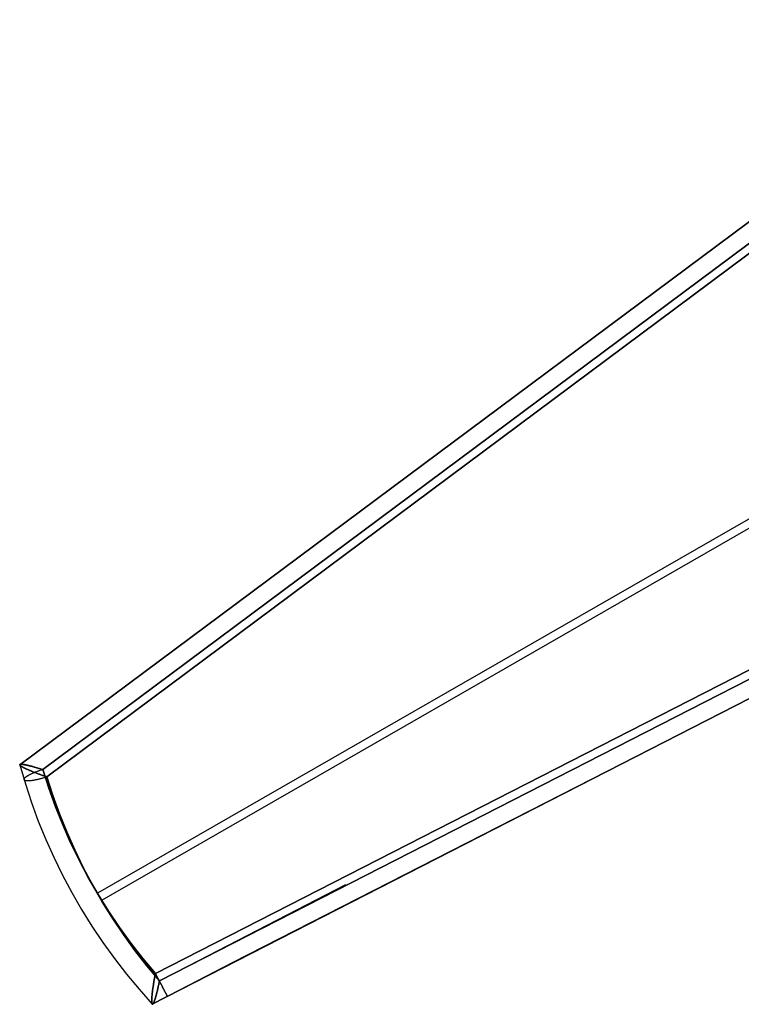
# Model space of a CAD drawing. Header units: millimetres. Extents: x -664 to 605, y -504 to 706.
# Tile 1 of 66: x -657 to -508, y -346 to -143. Entities that reach past the tile are written whole.
import ezdxf

# ---------------------------------------------------------------- set-up
doc = ezdxf.new("R2010")
doc.units = ezdxf.units.MM
doc.layers.add('1', color=7, linetype='Continuous')

# ---------------------------------------------------------------- blocks, each defined once
blk = doc.blocks.new('Bloque 05')
at = {"layer": '1', "color": 29, "true_color": 0x4d342b}
for p, q in [((47.44, -43.95, 628.59), (499.3, -399.63, 628.59)), ((46.39, -45.29, 619.75), (498.24, -400.97, 619.75)), ((329.62, -186.36, 611.93), (518.98, -375.74, 618.04)), ((518.98, -375.74, 618.04), (329.62, -186.36, 611.93)), ((327.03, -188.83, 617.19), (514.15, -376.01, 623.24)), ((514.15, -376.01, 623.24), (327.03, -188.83, 617.19)), ((330.36, -187.12, 611.96), (518.98, -375.74, 618.04)), ((513.09, -377.35, 614.4), (325.98, -190.17, 608.36)), ((325.98, -190.17, 608.36), (513.09, -377.35, 614.4)), ((333.13, -195.07, 617.41), (514.15, -376.01, 623.24)), ((485.06, -414.3, 632.51), (282.04, -270.02, 634.86)), ((485.06, -414.29, 632.51), (282.04, -270.02, 634.86)), ((282.04, -270.02, 634.86), (485.06, -414.3, 632.51)), ((280.99, -271.36, 626.02), (484.01, -415.63, 623.67)), ((484.01, -415.63, 623.67), (280.99, -271.36, 626.02)), ((484.8, -420.6, 628.91), (278.97, -274.3, 631.29)), ((278.97, -274.3, 631.29), (484.8, -420.6, 628.91)), ((469.55, -409.63, 629.07), (278.97, -274.3, 631.29)), ((515.17, -375.84, 623.01), (515, -375.87, 623.06)), ((515, -375.87, 623.06), (515.17, -375.84, 623.01)), ((515.34, -375.82, 622.95), (515.17, -375.84, 623.01)), ((515.17, -375.84, 623.01), (515.34, -375.82, 622.95)), ((515.5, -375.8, 622.89), (515.34, -375.82, 622.95)), ((515.34, -375.82, 622.95), (515.5, -375.8, 622.89)), ((515.66, -375.77, 622.83), (515.5, -375.8, 622.89)), ((515.5, -375.8, 622.89), (515.66, -375.77, 622.83)), ((515.82, -375.75, 622.77), (515.66, -375.77, 622.83)), ((515.66, -375.77, 622.83), (515.82, -375.75, 622.77)), ((515.98, -375.73, 622.7), (515.82, -375.75, 622.77)), ((515.82, -375.75, 622.77), (515.98, -375.73, 622.7)), ((516.13, -375.71, 622.62), (515.98, -375.73, 622.7)), ((515.98, -375.73, 622.7), (516.13, -375.71, 622.62)), ((516.28, -375.69, 622.54), (516.13, -375.71, 622.62)), ((516.13, -375.71, 622.62), (516.28, -375.69, 622.54)), ((516.43, -375.67, 622.46), (516.28, -375.69, 622.54)), ((516.28, -375.69, 622.54), (516.43, -375.67, 622.46)), ((516.58, -375.66, 622.37), (516.43, -375.67, 622.46)), ((516.43, -375.67, 622.46), (516.58, -375.66, 622.37)), ((516.73, -375.64, 622.28), (516.58, -375.66, 622.37)), ((516.58, -375.66, 622.37), (516.73, -375.64, 622.28)), ((516.83, -375.63, 622.21), (516.73, -375.64, 622.28)), ((516.73, -375.64, 622.28), (516.83, -375.63, 622.21)), ((516.93, -375.62, 622.15), (516.83, -375.63, 622.21)), ((516.83, -375.63, 622.21), (516.93, -375.62, 622.15)), ((517.02, -375.61, 622.08), (516.93, -375.62, 622.15)), ((516.93, -375.62, 622.15), (517.02, -375.61, 622.08)), ((517.12, -375.6, 622), (517.02, -375.61, 622.08)), ((517.02, -375.61, 622.08), (517.12, -375.6, 622)), ((517.22, -375.59, 621.93), (517.12, -375.6, 622)), ((517.12, -375.6, 622), (517.22, -375.59, 621.93)), ((517.31, -375.58, 621.85), (517.22, -375.59, 621.93)), ((517.22, -375.59, 621.93), (517.31, -375.58, 621.85)), ((518.98, -375.74, 618.04), (517.28, -379.44, 618.8)), ((518.98, -375.74, 618.04), (517.28, -379.44, 618.8)), ((517.4, -375.57, 621.77), (517.31, -375.58, 621.85)), ((517.31, -375.58, 621.85), (517.4, -375.57, 621.77)), ((517.49, -375.57, 621.69), (517.4, -375.57, 621.77)), ((517.4, -375.57, 621.77), (517.49, -375.57, 621.69)), ((517.58, -375.56, 621.61), (517.49, -375.57, 621.69)), ((517.49, -375.57, 621.69), (517.58, -375.56, 621.61)), ((517.66, -375.55, 621.52), (517.58, -375.56, 621.61)), ((517.58, -375.56, 621.61), (517.66, -375.55, 621.52)), ((517.75, -375.55, 621.44), (517.66, -375.55, 621.52)), ((517.66, -375.55, 621.52), (517.75, -375.55, 621.44)), ((517.83, -375.54, 621.35), (517.75, -375.55, 621.44)), ((517.75, -375.55, 621.44), (517.83, -375.54, 621.35)), ((517.91, -375.54, 621.26), (517.83, -375.54, 621.35)), ((517.83, -375.54, 621.35), (517.91, -375.54, 621.26)), ((517.99, -375.54, 621.17), (517.91, -375.54, 621.26)), ((517.91, -375.54, 621.26), (517.99, -375.54, 621.17)), ((518.06, -375.53, 621.07), (517.99, -375.54, 621.17)), ((517.99, -375.54, 621.17), (518.06, -375.53, 621.07)), ((518.14, -375.53, 620.98), (518.06, -375.53, 621.07)), ((518.06, -375.53, 621.07), (518.14, -375.53, 620.98)), ((518.2, -375.53, 620.9), (518.14, -375.53, 620.98)), ((518.14, -375.53, 620.98), (518.2, -375.53, 620.9)), ((518.25, -375.53, 620.81), (518.2, -375.53, 620.9)), ((518.2, -375.53, 620.9), (518.25, -375.53, 620.81)), ((518.31, -375.53, 620.73), (518.25, -375.53, 620.81)), ((518.25, -375.53, 620.81), (518.31, -375.53, 620.73)), ((518.36, -375.53, 620.65), (518.31, -375.53, 620.73)), ((518.31, -375.53, 620.73), (518.36, -375.53, 620.65)), ((518.41, -375.53, 620.56), (518.36, -375.53, 620.65)), ((518.36, -375.53, 620.65), (518.41, -375.53, 620.56)), ((518.46, -375.53, 620.47), (518.41, -375.53, 620.56)), ((518.41, -375.53, 620.56), (518.46, -375.53, 620.47)), ((518.51, -375.53, 620.39), (518.46, -375.53, 620.47)), ((518.46, -375.53, 620.47), (518.51, -375.53, 620.39)), ((518.56, -375.53, 620.3), (518.51, -375.53, 620.39)), ((518.51, -375.53, 620.39), (518.56, -375.53, 620.3)), ((518.6, -375.54, 620.21), (518.56, -375.53, 620.3)), ((518.56, -375.53, 620.3), (518.6, -375.54, 620.21)), ((518.65, -375.54, 620.12), (518.6, -375.54, 620.21)), ((518.6, -375.54, 620.21), (518.65, -375.54, 620.12)), ((518.69, -375.54, 620.03), (518.65, -375.54, 620.12)), ((518.65, -375.54, 620.12), (518.69, -375.54, 620.03)), ((518.72, -375.55, 619.93), (518.69, -375.54, 620.03)), ((518.69, -375.54, 620.03), (518.72, -375.55, 619.93)), ((518.76, -375.55, 619.84), (518.72, -375.55, 619.93)), ((518.72, -375.55, 619.93), (518.76, -375.55, 619.84)), ((518.79, -375.56, 619.75), (518.76, -375.55, 619.84)), ((518.76, -375.55, 619.84), (518.79, -375.56, 619.75)), ((518.82, -375.56, 619.65), (518.79, -375.56, 619.75)), ((518.79, -375.56, 619.75), (518.82, -375.56, 619.65)), ((518.8, -375.88, 617.25), (518.83, -375.86, 617.34)), ((518.83, -375.86, 617.34), (518.8, -375.88, 617.25)), ((518.85, -375.57, 619.56), (518.82, -375.56, 619.65)), ((518.82, -375.56, 619.65), (518.85, -375.57, 619.56)), ((518.83, -375.86, 617.34), (518.86, -375.84, 617.42)), ((518.86, -375.84, 617.42), (518.83, -375.86, 617.34)), ((518.88, -375.58, 619.46), (518.85, -375.57, 619.56)), ((518.85, -375.57, 619.56), (518.88, -375.58, 619.46)), ((518.86, -375.84, 617.42), (518.88, -375.83, 617.51)), ((518.88, -375.83, 617.51), (518.86, -375.84, 617.42)), ((518.9, -375.59, 619.37), (518.88, -375.58, 619.46)), ((518.88, -375.58, 619.46), (518.9, -375.59, 619.37)), ((518.88, -375.83, 617.51), (518.9, -375.81, 617.59)), ((518.9, -375.81, 617.59), (518.88, -375.83, 617.51)), ((518.92, -375.59, 619.27), (518.9, -375.59, 619.37)), ((518.9, -375.59, 619.37), (518.92, -375.59, 619.27)), ((518.9, -375.81, 617.59), (518.92, -375.8, 617.68)), ((518.92, -375.8, 617.68), (518.9, -375.81, 617.59)), ((518.94, -375.6, 619.18), (518.92, -375.59, 619.27)), ((518.92, -375.59, 619.27), (518.94, -375.6, 619.18)), ((518.92, -375.8, 617.68), (518.94, -375.78, 617.77)), ((518.94, -375.78, 617.77), (518.92, -375.8, 617.68)), ((518.96, -375.61, 619.08), (518.94, -375.6, 619.18)), ((518.94, -375.6, 619.18), (518.96, -375.61, 619.08)), ((518.94, -375.78, 617.77), (518.96, -375.77, 617.86)), ((518.96, -375.77, 617.86), (518.94, -375.78, 617.77)), ((518.97, -375.62, 618.99), (518.96, -375.61, 619.08)), ((518.96, -375.61, 619.08), (518.97, -375.62, 618.99)), ((518.96, -375.77, 617.86), (518.97, -375.75, 617.95)), ((518.97, -375.75, 617.95), (518.96, -375.77, 617.86)), ((518.99, -375.63, 618.89), (518.97, -375.62, 618.99)), ((518.97, -375.62, 618.99), (518.99, -375.63, 618.89)), ((518.97, -375.75, 617.95), (518.98, -375.74, 618.04)), ((518.98, -375.74, 618.04), (518.97, -375.75, 617.95)), ((518.98, -375.74, 618.04), (518.99, -375.72, 618.13)), ((518.99, -375.72, 618.13), (518.98, -375.74, 618.04)), ((519, -375.64, 618.8), (518.99, -375.63, 618.89)), ((518.99, -375.63, 618.89), (519, -375.64, 618.8)), ((518.99, -375.72, 618.13), (519, -375.71, 618.23)), ((519, -375.71, 618.23), (518.99, -375.72, 618.13)), ((519, -375.65, 618.7), (519, -375.64, 618.8)), ((519, -375.64, 618.8), (519, -375.65, 618.7)), ((519.01, -375.66, 618.61), (519, -375.65, 618.7)), ((519, -375.65, 618.7), (519.01, -375.66, 618.61)), ((519, -375.71, 618.23), (519.01, -375.7, 618.32)), ((519.01, -375.7, 618.32), (519, -375.71, 618.23)), ((519.01, -375.67, 618.51), (519.01, -375.66, 618.61)), ((519.01, -375.66, 618.61), (519.01, -375.67, 618.51)), ((519.01, -375.69, 618.42), (519.01, -375.67, 618.51)), ((519.01, -375.67, 618.51), (519.01, -375.69, 618.42)), ((519.01, -375.7, 618.32), (519.01, -375.69, 618.42)), ((519.01, -375.69, 618.42), (519.01, -375.7, 618.32)), ((511.31, -380.97, 615.16), (513.09, -377.35, 614.4)), ((513.09, -377.35, 614.4), (511.31, -380.97, 615.16)), ((513.09, -377.35, 614.4), (511.31, -380.97, 615.16)), ((514.15, -376.01, 623.24), (512.36, -379.63, 624)), ((514.15, -376.01, 623.24), (512.36, -379.63, 624)), ((512.36, -379.63, 624), (514.15, -376.01, 623.24)), ((513.09, -377.35, 614.4), (513.25, -377.32, 614.38)), ((513.25, -377.32, 614.38), (513.09, -377.35, 614.4)), ((513.23, -377.41, 614.4), (513.09, -377.35, 614.4)), ((513.37, -377.48, 614.4), (513.23, -377.41, 614.4)), ((513.25, -377.32, 614.38), (513.41, -377.29, 614.36)), ((513.41, -377.29, 614.36), (513.25, -377.32, 614.38)), ((513.51, -377.54, 614.41), (513.37, -377.48, 614.4)), ((513.41, -377.29, 614.36), (513.57, -377.26, 614.35)), ((513.57, -377.26, 614.35), (513.41, -377.29, 614.36)), ((513.65, -377.6, 614.42), (513.51, -377.54, 614.41)), ((513.57, -377.26, 614.35), (513.73, -377.23, 614.34)), ((513.73, -377.23, 614.34), (513.57, -377.26, 614.35)), ((513.79, -377.67, 614.43), (513.65, -377.6, 614.42)), ((513.73, -377.23, 614.34), (513.88, -377.21, 614.33)), ((513.88, -377.21, 614.33), (513.73, -377.23, 614.34)), ((513.93, -377.73, 614.46), (513.79, -377.67, 614.43)), ((513.88, -377.21, 614.33), (514.04, -377.18, 614.33)), ((514.04, -377.18, 614.33), (513.88, -377.21, 614.33)), ((514.07, -377.79, 614.48), (513.93, -377.73, 614.46)), ((514.04, -377.18, 614.33), (514.2, -377.15, 614.33)), ((514.2, -377.15, 614.33), (514.04, -377.18, 614.33)), ((514.2, -377.85, 614.51), (514.07, -377.79, 614.48)), ((514.32, -375.98, 623.21), (514.15, -376.01, 623.24)), ((514.15, -376.01, 623.24), (514.32, -375.98, 623.21)), ((514.15, -376.01, 623.24), (514.29, -376.07, 623.23)), ((514.2, -377.15, 614.33), (514.36, -377.11, 614.34)), ((514.36, -377.11, 614.34), (514.2, -377.15, 614.33)), ((514.34, -377.9, 614.55), (514.2, -377.85, 614.51)), ((514.29, -376.07, 623.23), (514.43, -376.14, 623.21)), ((514.49, -375.95, 623.18), (514.32, -375.98, 623.21)), ((514.32, -375.98, 623.21), (514.49, -375.95, 623.18)), ((514.36, -377.11, 614.34), (514.52, -377.08, 614.35)), ((514.52, -377.08, 614.35), (514.36, -377.11, 614.34)), ((514.43, -376.14, 623.21), (514.57, -376.21, 623.19)), ((514.66, -375.92, 623.14), (514.49, -375.95, 623.18)), ((514.49, -375.95, 623.18), (514.66, -375.92, 623.14)), ((514.52, -377.08, 614.35), (514.67, -377.05, 614.36)), ((514.67, -377.05, 614.36), (514.52, -377.08, 614.35)), ((514.57, -376.21, 623.19), (514.7, -376.28, 623.17)), ((514.83, -375.9, 623.1), (514.66, -375.92, 623.14)), ((514.66, -375.92, 623.14), (514.83, -375.9, 623.1)), ((514.67, -377.05, 614.36), (514.83, -377.02, 614.38)), ((514.83, -377.02, 614.38), (514.67, -377.05, 614.36)), ((514.7, -376.28, 623.17), (514.84, -376.35, 623.14)), ((515, -375.87, 623.06), (514.83, -375.9, 623.1)), ((514.83, -375.9, 623.1), (515, -375.87, 623.06)), ((514.83, -377.02, 614.38), (514.99, -376.99, 614.4)), ((514.99, -376.99, 614.4), (514.83, -377.02, 614.38)), ((514.84, -376.35, 623.14), (514.98, -376.43, 623.1)), ((514.98, -376.43, 623.1), (515.11, -376.5, 623.06)), ((514.99, -376.99, 614.4), (515.14, -376.95, 614.43)), ((515.14, -376.95, 614.43), (514.99, -376.99, 614.4)), ((515.11, -376.5, 623.06), (515.24, -376.57, 623.02)), ((515.14, -376.95, 614.43), (515.3, -376.92, 614.46)), ((515.3, -376.92, 614.46), (515.14, -376.95, 614.43)), ((515.24, -376.57, 623.02), (515.37, -376.64, 622.96)), ((515.3, -376.92, 614.46), (515.45, -376.89, 614.49)), ((515.45, -376.89, 614.49), (515.3, -376.92, 614.46)), ((515.37, -376.64, 622.96), (515.5, -376.71, 622.91)), ((515.45, -376.89, 614.49), (515.6, -376.85, 614.53)), ((515.6, -376.85, 614.53), (515.45, -376.89, 614.49)), ((515.5, -376.71, 622.91), (515.63, -376.78, 622.85)), ((515.6, -376.85, 614.53), (515.73, -376.82, 614.56)), ((515.73, -376.82, 614.56), (515.6, -376.85, 614.53)), ((515.63, -376.78, 622.85), (515.75, -376.86, 622.78)), ((515.73, -376.82, 614.56), (515.85, -376.8, 614.6)), ((515.85, -376.8, 614.6), (515.73, -376.82, 614.56)), ((515.75, -376.86, 622.78), (515.87, -376.93, 622.71)), ((515.85, -376.8, 614.6), (515.98, -376.77, 614.64)), ((515.98, -376.77, 614.64), (515.85, -376.8, 614.6)), ((515.87, -376.93, 622.71), (515.99, -377, 622.63)), ((515.98, -376.77, 614.64), (516.1, -376.74, 614.69)), ((516.1, -376.74, 614.69), (515.98, -376.77, 614.64)), ((515.99, -377, 622.63), (516.1, -377.07, 622.55)), ((516.1, -376.74, 614.69), (516.22, -376.71, 614.73)), ((516.22, -376.71, 614.73), (516.1, -376.74, 614.69)), ((516.1, -377.07, 622.55), (516.21, -377.14, 622.47)), ((516.21, -377.14, 622.47), (516.32, -377.21, 622.38)), ((516.22, -376.71, 614.73), (516.34, -376.68, 614.78)), ((516.34, -376.68, 614.78), (516.22, -376.71, 614.73)), ((516.32, -377.21, 622.38), (516.43, -377.28, 622.28)), ((516.34, -376.68, 614.78), (516.46, -376.65, 614.83)), ((516.46, -376.65, 614.83), (516.34, -376.68, 614.78)), ((516.43, -377.28, 622.28), (516.53, -377.35, 622.19)), ((516.46, -376.65, 614.83), (516.58, -376.62, 614.89)), ((516.58, -376.62, 614.89), (516.46, -376.65, 614.83)), ((516.53, -377.35, 622.19), (516.63, -377.41, 622.08)), ((516.58, -376.62, 614.89), (516.69, -376.59, 614.94)), ((516.69, -376.59, 614.94), (516.58, -376.62, 614.89)), ((516.63, -377.41, 622.08), (516.72, -377.48, 621.98)), ((516.69, -376.59, 614.94), (516.81, -376.56, 615)), ((516.81, -376.56, 615), (516.69, -376.59, 614.94)), ((516.72, -377.48, 621.98), (516.81, -377.55, 621.87)), ((516.81, -376.56, 615), (516.92, -376.53, 615.07)), ((516.92, -376.53, 615.07), (516.81, -376.56, 615)), ((516.81, -377.55, 621.87), (516.9, -377.61, 621.75)), ((516.9, -377.61, 621.75), (516.98, -377.68, 621.64)), ((516.92, -376.53, 615.07), (517.03, -376.5, 615.13)), ((517.03, -376.5, 615.13), (516.92, -376.53, 615.07)), ((516.98, -377.68, 621.64), (517.06, -377.74, 621.52)), ((517.03, -376.5, 615.13), (517.14, -376.47, 615.2)), ((517.14, -376.47, 615.2), (517.03, -376.5, 615.13)), ((517.06, -377.74, 621.52), (517.14, -377.8, 621.39)), ((517.14, -376.47, 615.2), (517.25, -376.44, 615.27)), ((517.25, -376.44, 615.27), (517.14, -376.47, 615.2)), ((517.14, -377.8, 621.39), (517.21, -377.86, 621.26)), ((517.21, -377.86, 621.26), (517.27, -377.92, 621.13)), ((517.25, -376.44, 615.27), (517.35, -376.41, 615.35)), ((517.35, -376.41, 615.35), (517.25, -376.44, 615.27)), ((517.35, -376.41, 615.35), (517.46, -376.38, 615.43)), ((517.46, -376.38, 615.43), (517.35, -376.41, 615.35)), ((517.46, -376.38, 615.43), (517.54, -376.35, 615.49)), ((517.54, -376.35, 615.49), (517.46, -376.38, 615.43)), ((517.54, -376.35, 615.49), (517.62, -376.33, 615.56)), ((517.62, -376.33, 615.56), (517.54, -376.35, 615.49)), ((517.62, -376.33, 615.56), (517.7, -376.3, 615.63)), ((517.7, -376.3, 615.63), (517.62, -376.33, 615.56)), ((517.7, -376.3, 615.63), (517.77, -376.28, 615.7)), ((517.77, -376.28, 615.7), (517.7, -376.3, 615.63)), ((517.77, -376.28, 615.7), (517.85, -376.25, 615.77)), ((517.85, -376.25, 615.77), (517.77, -376.28, 615.7)), ((517.85, -376.25, 615.77), (517.92, -376.23, 615.85)), ((517.92, -376.23, 615.85), (517.85, -376.25, 615.77)), ((517.92, -376.23, 615.85), (517.99, -376.21, 615.92)), ((517.99, -376.21, 615.92), (517.92, -376.23, 615.85)), ((517.99, -376.21, 615.92), (518.06, -376.18, 616)), ((518.06, -376.18, 616), (517.99, -376.21, 615.92)), ((518.06, -376.18, 616), (518.13, -376.16, 616.08)), ((518.13, -376.16, 616.08), (518.06, -376.18, 616)), ((518.13, -376.16, 616.08), (518.2, -376.14, 616.16)), ((518.2, -376.14, 616.16), (518.13, -376.16, 616.08)), ((518.2, -376.14, 616.16), (518.26, -376.11, 616.24)), ((518.26, -376.11, 616.24), (518.2, -376.14, 616.16)), ((518.26, -376.11, 616.24), (518.32, -376.09, 616.33)), ((518.32, -376.09, 616.33), (518.26, -376.11, 616.24)), ((518.32, -376.09, 616.33), (518.38, -376.07, 616.41)), ((518.38, -376.07, 616.41), (518.32, -376.09, 616.33)), ((518.38, -376.07, 616.41), (518.44, -376.04, 616.5)), ((518.44, -376.04, 616.5), (518.38, -376.07, 616.41)), ((518.44, -376.04, 616.5), (518.49, -376.02, 616.59)), ((518.49, -376.02, 616.59), (518.44, -376.04, 616.5)), ((518.49, -376.02, 616.59), (518.54, -376, 616.68)), ((518.54, -376, 616.68), (518.49, -376.02, 616.59)), ((518.54, -376, 616.68), (518.58, -375.98, 616.76)), ((518.58, -375.98, 616.76), (518.54, -376, 616.68)), ((518.58, -375.98, 616.76), (518.63, -375.96, 616.84)), ((518.63, -375.96, 616.84), (518.58, -375.98, 616.76)), ((518.63, -375.96, 616.84), (518.66, -375.95, 616.92)), ((518.66, -375.95, 616.92), (518.63, -375.96, 616.84)), ((518.66, -375.95, 616.92), (518.7, -375.93, 617)), ((518.7, -375.93, 617), (518.66, -375.95, 616.92)), ((518.7, -375.93, 617), (518.74, -375.91, 617.08)), ((518.74, -375.91, 617.08), (518.7, -375.93, 617)), ((518.74, -375.91, 617.08), (518.77, -375.89, 617.17)), ((518.77, -375.89, 617.17), (518.74, -375.91, 617.08)), ((518.77, -375.89, 617.17), (518.8, -375.88, 617.25)), ((518.8, -375.88, 617.25), (518.77, -375.89, 617.17)), ((512.36, -379.63, 624), (510.45, -383.19, 624.77)), ((512.36, -379.63, 624), (510.45, -383.19, 624.77)), ((510.45, -383.19, 624.77), (512.36, -379.63, 624)), ((514.48, -377.96, 614.59), (514.34, -377.9, 614.55)), ((514.62, -378.01, 614.64), (514.48, -377.96, 614.59)), ((514.75, -378.07, 614.69), (514.62, -378.01, 614.64)), ((514.88, -378.12, 614.75), (514.75, -378.07, 614.69)), ((515.02, -378.17, 614.81), (514.88, -378.12, 614.75)), ((515.15, -378.21, 614.88), (515.02, -378.17, 614.81)), ((515.27, -378.26, 614.95), (515.15, -378.21, 614.88)), ((515.4, -378.3, 615.02), (515.27, -378.26, 614.95)), ((515.53, -378.35, 615.1), (515.4, -378.3, 615.02)), ((517.28, -379.44, 618.8), (515.46, -383.07, 619.57)), ((517.28, -379.44, 618.8), (515.46, -383.07, 619.57)), ((515.65, -378.39, 615.19), (515.53, -378.35, 615.1)), ((515.77, -378.42, 615.27), (515.65, -378.39, 615.19)), ((515.88, -378.46, 615.37), (515.77, -378.42, 615.27)), ((516, -378.49, 615.46), (515.88, -378.46, 615.37)), ((516.11, -378.53, 615.56), (516, -378.49, 615.46)), ((516.22, -378.56, 615.67), (516.11, -378.53, 615.56)), ((516.33, -378.58, 615.77), (516.22, -378.56, 615.67)), ((516.43, -378.61, 615.89), (516.33, -378.58, 615.77)), ((516.53, -378.63, 616), (516.43, -378.61, 615.89)), ((516.63, -378.65, 616.12), (516.53, -378.63, 616)), ((516.72, -378.67, 616.24), (516.63, -378.65, 616.12)), ((516.81, -378.69, 616.36), (516.72, -378.67, 616.24)), ((516.89, -378.7, 616.49), (516.81, -378.69, 616.36)), ((516.97, -378.71, 616.62), (516.89, -378.7, 616.49)), ((517.05, -378.72, 616.75), (516.97, -378.71, 616.62)), ((517.13, -378.73, 616.89), (517.05, -378.72, 616.75)), ((517.2, -378.73, 617.02), (517.13, -378.73, 616.89)), ((517.26, -378.73, 617.16), (517.2, -378.73, 617.02)), ((517.32, -378.73, 617.3), (517.26, -378.73, 617.16)), ((517.27, -377.92, 621.13), (517.33, -377.97, 621)), ((517.38, -378.73, 617.45), (517.32, -378.73, 617.3)), ((517.33, -377.97, 621), (517.39, -378.03, 620.87)), ((517.43, -378.73, 617.59), (517.38, -378.73, 617.45)), ((517.39, -378.03, 620.87), (517.44, -378.08, 620.73)), ((517.48, -378.72, 617.74), (517.43, -378.73, 617.59)), ((517.44, -378.08, 620.73), (517.49, -378.13, 620.59)), ((517.52, -378.71, 617.88), (517.48, -378.72, 617.74)), ((517.49, -378.13, 620.59), (517.54, -378.18, 620.45)), ((517.56, -378.7, 618.03), (517.52, -378.71, 617.88)), ((517.54, -378.18, 620.45), (517.57, -378.23, 620.3)), ((517.6, -378.68, 618.18), (517.56, -378.7, 618.03)), ((517.57, -378.23, 620.3), (517.61, -378.28, 620.15)), ((517.63, -378.66, 618.33), (517.6, -378.68, 618.18)), ((517.61, -378.28, 620.15), (517.64, -378.32, 620.01)), ((517.65, -378.64, 618.48), (517.63, -378.66, 618.33)), ((517.64, -378.32, 620.01), (517.66, -378.36, 619.86)), ((517.67, -378.62, 618.63), (517.65, -378.64, 618.48)), ((517.66, -378.36, 619.86), (517.68, -378.4, 619.71)), ((517.69, -378.6, 618.79), (517.67, -378.62, 618.63)), ((517.68, -378.4, 619.71), (517.69, -378.44, 619.55)), ((517.69, -378.44, 619.55), (517.7, -378.48, 619.4)), ((517.7, -378.57, 618.94), (517.69, -378.6, 618.79)), ((517.7, -378.48, 619.4), (517.71, -378.51, 619.25)), ((517.71, -378.51, 619.25), (517.7, -378.54, 619.09)), ((517.7, -378.54, 619.09), (517.7, -378.57, 618.94)), ((509.4, -384.53, 615.93), (511.31, -380.97, 615.16)), ((511.31, -380.97, 615.16), (509.4, -384.53, 615.93)), ((511.31, -380.97, 615.16), (509.4, -384.53, 615.93)), ((510.45, -383.19, 624.77), (508.42, -386.68, 625.54)), ((510.45, -383.19, 624.77), (508.42, -386.67, 625.54)), ((508.42, -386.68, 625.54), (510.45, -383.19, 624.77)), ((515.46, -383.07, 619.57), (513.52, -386.65, 620.34)), ((515.46, -383.07, 619.57), (513.52, -386.65, 620.34)), ((507.37, -388.01, 616.7), (509.4, -384.53, 615.93)), ((509.4, -384.53, 615.93), (507.37, -388.01, 616.7)), ((509.4, -384.53, 615.93), (507.37, -388.01, 616.7)), ((505.22, -391.43, 617.47), (507.37, -388.01, 616.7)), ((507.37, -388.01, 616.7), (505.22, -391.43, 617.47)), ((507.37, -388.01, 616.7), (505.22, -391.43, 617.47)), ((508.42, -386.67, 625.54), (506.27, -390.09, 626.31)), ((508.42, -386.68, 625.54), (506.27, -390.09, 626.31)), ((506.27, -390.09, 626.31), (508.42, -386.68, 625.54)), ((513.52, -386.65, 620.34), (511.45, -390.15, 621.12)), ((513.52, -386.65, 620.34), (511.45, -390.15, 621.12)), ((484.01, -415.63, 623.67), (448.86, -390.38, 624.04)), ((502.95, -394.77, 618.25), (505.22, -391.43, 617.47)), ((505.22, -391.43, 617.47), (502.95, -394.77, 618.25)), ((505.22, -391.43, 617.47), (502.95, -394.77, 618.25)), ((506.27, -390.09, 626.31), (504, -393.43, 627.09)), ((506.27, -390.09, 626.31), (504, -393.43, 627.09)), ((504, -393.43, 627.09), (506.27, -390.09, 626.31)), ((511.45, -390.15, 621.12), (509.27, -393.58, 621.9)), ((511.45, -390.15, 621.12), (509.27, -393.58, 621.9)), ((504, -393.43, 627.09), (501.62, -396.68, 627.87)), ((504, -393.43, 627.09), (501.62, -396.68, 627.86)), ((501.62, -396.68, 627.87), (504, -393.43, 627.09)), ((509.27, -393.58, 621.9), (506.98, -396.94, 622.68)), ((509.27, -393.58, 621.9), (506.98, -396.94, 622.68)), ((500.56, -398.02, 619.03), (502.95, -394.77, 618.25)), ((502.95, -394.77, 618.25), (500.56, -398.02, 619.03)), ((502.95, -394.77, 618.25), (500.56, -398.02, 619.03)), ((498.07, -401.19, 619.81), (500.56, -398.02, 619.03)), ((500.56, -398.02, 619.03), (498.07, -401.19, 619.81)), ((500.56, -398.02, 619.03), (498.07, -401.19, 619.81)), ((501.62, -396.68, 627.87), (499.12, -399.85, 628.64)), ((501.61, -396.68, 627.87), (499.12, -399.85, 628.64)), ((499.12, -399.85, 628.64), (501.62, -396.68, 627.87)), ((506.98, -396.94, 622.68), (504.57, -400.21, 623.47)), ((506.98, -396.94, 622.68), (504.57, -400.21, 623.47)), ((499.12, -399.85, 628.64), (496.51, -402.93, 629.42)), ((499.12, -399.85, 628.64), (496.51, -402.94, 629.42)), ((496.51, -402.93, 629.42), (499.12, -399.85, 628.64)), ((504.57, -400.21, 623.47), (502.05, -403.4, 624.25)), ((504.57, -400.21, 623.47), (502.05, -403.4, 624.25)), ((495.46, -404.27, 620.58), (498.07, -401.19, 619.81)), ((498.07, -401.19, 619.81), (495.46, -404.27, 620.58)), ((498.07, -401.19, 619.81), (495.46, -404.27, 620.58)), ((492.75, -407.26, 621.36), (495.46, -404.27, 620.58)), ((495.46, -404.27, 620.58), (492.75, -407.26, 621.36)), ((495.46, -404.27, 620.58), (492.75, -407.26, 621.36)), ((496.51, -402.93, 629.42), (493.8, -405.92, 630.2)), ((493.8, -405.92, 630.2), (496.51, -402.93, 629.42)), ((496.51, -402.94, 629.42), (493.8, -405.92, 630.2)), ((502.05, -403.4, 624.25), (499.42, -406.51, 625.03)), ((502.05, -403.4, 624.25), (499.42, -406.51, 625.03)), ((493.8, -405.92, 630.2), (490.99, -408.81, 630.97)), ((493.8, -405.92, 630.2), (490.99, -408.81, 630.97)), ((490.99, -408.81, 630.97), (493.8, -405.92, 630.2)), ((489.93, -410.15, 622.13), (492.75, -407.26, 621.36)), ((492.75, -407.26, 621.36), (489.93, -410.15, 622.13)), ((492.75, -407.26, 621.36), (489.93, -410.15, 622.13)), ((499.42, -406.51, 625.03), (496.69, -409.52, 625.81)), ((499.42, -406.51, 625.03), (496.69, -409.52, 625.81)), ((484.8, -420.6, 628.91), (469.55, -409.63, 629.07)), ((487.02, -412.94, 622.9), (489.93, -410.15, 622.13)), ((489.93, -410.15, 622.13), (487.02, -412.94, 622.9)), ((489.93, -410.15, 622.13), (487.02, -412.94, 622.9)), ((490.99, -408.81, 630.97), (488.07, -411.61, 631.74)), ((490.99, -408.81, 630.97), (488.07, -411.61, 631.74)), ((488.07, -411.61, 631.74), (490.99, -408.81, 630.97)), ((496.69, -409.52, 625.81), (493.86, -412.44, 626.59)), ((496.69, -409.52, 625.81), (493.86, -412.44, 626.59)), ((488.07, -411.61, 631.74), (485.06, -414.3, 632.51)), ((488.07, -411.61, 631.74), (485.06, -414.3, 632.51)), ((485.06, -414.3, 632.51), (488.07, -411.61, 631.74)), ((484.01, -415.63, 623.67), (487.02, -412.94, 622.9)), ((487.02, -412.94, 622.9), (484.01, -415.63, 623.67)), ((487.02, -412.94, 622.9), (484.01, -415.63, 623.67)), ((484.97, -414.42, 632.53), (484.88, -414.54, 632.56)), ((485.06, -414.3, 632.51), (484.97, -414.42, 632.53)), ((485.07, -414.47, 632.53), (485.06, -414.3, 632.51)), ((485.06, -414.3, 632.51), (485.07, -414.47, 632.53)), ((493.86, -412.44, 626.59), (490.94, -415.26, 627.37)), ((493.86, -412.44, 626.59), (490.94, -415.26, 627.37)), ((483.33, -416.58, 624.06), (483.41, -416.46, 624)), ((483.48, -416.49, 632.19), (483.39, -416.6, 632.12)), ((483.41, -416.46, 624), (483.49, -416.35, 623.94)), ((483.56, -416.37, 632.25), (483.48, -416.49, 632.19)), ((483.49, -416.35, 623.94), (483.57, -416.23, 623.88)), ((483.64, -416.26, 632.31), (483.56, -416.37, 632.25)), ((483.57, -416.23, 623.88), (483.66, -416.12, 623.83)), ((483.73, -416.14, 632.36), (483.64, -416.26, 632.31)), ((483.66, -416.12, 623.83), (483.74, -416, 623.78)), ((483.81, -416.02, 632.4), (483.73, -416.14, 632.36)), ((483.74, -416, 623.78), (483.83, -415.88, 623.74)), ((483.9, -415.9, 632.45), (483.81, -416.02, 632.4)), ((483.83, -415.88, 623.74), (483.92, -415.76, 623.7)), ((483.99, -415.78, 632.48), (483.9, -415.9, 632.45)), ((483.92, -415.76, 623.7), (484.01, -415.63, 623.67)), ((484.08, -415.66, 632.51), (483.99, -415.78, 632.48)), ((484.01, -415.63, 623.67), (484.02, -415.83, 623.7)), ((484.02, -415.83, 623.7), (484.01, -415.63, 623.67)), ((484.02, -415.83, 623.7), (484.03, -416.03, 623.74)), ((484.03, -416.03, 623.74), (484.02, -415.83, 623.7)), ((484.03, -416.03, 623.74), (484.04, -416.22, 623.78)), ((484.04, -416.22, 623.78), (484.03, -416.03, 623.74)), ((484.04, -416.22, 623.78), (484.05, -416.41, 623.83)), ((484.05, -416.41, 623.83), (484.04, -416.22, 623.78)), ((484.05, -416.41, 623.83), (484.07, -416.6, 623.88)), ((484.07, -416.6, 623.88), (484.05, -416.41, 623.83)), ((484.17, -415.54, 632.54), (484.08, -415.66, 632.51)), ((484.25, -415.41, 632.56), (484.17, -415.54, 632.54)), ((484.34, -415.29, 632.57), (484.25, -415.41, 632.56)), ((484.43, -415.16, 632.58), (484.34, -415.29, 632.57)), ((484.52, -415.04, 632.59), (484.43, -415.16, 632.58)), ((484.61, -414.91, 632.59), (484.52, -415.04, 632.59)), ((484.7, -414.79, 632.58), (484.61, -414.91, 632.59)), ((484.79, -414.67, 632.57), (484.7, -414.79, 632.58)), ((484.88, -414.54, 632.56), (484.79, -414.67, 632.57)), ((485.08, -414.64, 632.55), (485.07, -414.47, 632.53)), ((485.07, -414.47, 632.53), (485.08, -414.64, 632.55)), ((485.08, -414.81, 632.56), (485.08, -414.64, 632.55)), ((485.08, -414.64, 632.55), (485.08, -414.81, 632.56)), ((485.09, -414.98, 632.57), (485.08, -414.81, 632.56)), ((485.08, -414.81, 632.56), (485.09, -414.98, 632.57)), ((485.1, -415.15, 632.58), (485.09, -414.98, 632.57)), ((485.09, -414.98, 632.57), (485.1, -415.15, 632.58)), ((485.1, -415.32, 632.58), (485.1, -415.15, 632.58)), ((485.1, -415.15, 632.58), (485.1, -415.32, 632.58)), ((485.11, -415.5, 632.58), (485.1, -415.32, 632.58)), ((485.1, -415.32, 632.58), (485.11, -415.5, 632.58)), ((485.12, -415.67, 632.58), (485.11, -415.5, 632.58)), ((485.11, -415.5, 632.58), (485.12, -415.67, 632.58)), ((485.12, -415.84, 632.57), (485.12, -415.67, 632.58)), ((485.12, -415.67, 632.58), (485.12, -415.84, 632.57)), ((485.12, -416.01, 632.55), (485.12, -415.84, 632.57)), ((485.12, -415.84, 632.57), (485.12, -416.01, 632.55)), ((485.13, -416.18, 632.53), (485.12, -416.01, 632.55)), ((485.12, -416.01, 632.55), (485.13, -416.18, 632.53)), ((485.13, -416.35, 632.51), (485.13, -416.18, 632.53)), ((485.13, -416.18, 632.53), (485.13, -416.35, 632.51)), ((485.13, -416.52, 632.48), (485.13, -416.35, 632.51)), ((485.13, -416.35, 632.51), (485.13, -416.52, 632.48)), ((490.94, -415.26, 627.37), (487.91, -417.98, 628.14)), ((490.94, -415.26, 627.37), (487.91, -417.98, 628.14)), ((481.94, -418.55, 627.26), (481.96, -418.52, 627.11)), ((481.96, -418.52, 627.11), (481.98, -418.49, 626.96)), ((482, -418.5, 629.24), (481.97, -418.53, 629.09)), ((481.98, -418.49, 626.96), (482, -418.46, 626.81)), ((482, -418.46, 626.81), (482.03, -418.42, 626.67)), ((482.02, -418.47, 629.39), (482, -418.5, 629.24)), ((482.05, -418.43, 629.53), (482.02, -418.47, 629.39)), ((482.03, -418.42, 626.67), (482.06, -418.38, 626.52)), ((482.08, -418.39, 629.68), (482.05, -418.43, 629.53)), ((482.06, -418.38, 626.52), (482.09, -418.33, 626.38)), ((482.12, -418.34, 629.82), (482.08, -418.39, 629.68)), ((482.09, -418.33, 626.38), (482.12, -418.28, 626.24)), ((482.12, -418.28, 626.24), (482.16, -418.23, 626.1)), ((482.15, -418.29, 629.96), (482.12, -418.34, 629.82)), ((482.19, -418.24, 630.1), (482.15, -418.29, 629.96)), ((482.16, -418.23, 626.1), (482.2, -418.17, 625.96)), ((482.24, -418.18, 630.24), (482.19, -418.24, 630.1)), ((482.2, -418.17, 625.96), (482.24, -418.11, 625.83)), ((482.24, -418.11, 625.83), (482.29, -418.04, 625.7)), ((482.28, -418.12, 630.37), (482.24, -418.18, 630.24)), ((482.33, -418.06, 630.5), (482.28, -418.12, 630.37)), ((482.29, -418.04, 625.7), (482.34, -417.98, 625.57)), ((482.38, -417.99, 630.63), (482.33, -418.06, 630.5)), ((482.34, -417.98, 625.57), (482.39, -417.9, 625.44)), ((482.43, -417.92, 630.76), (482.38, -417.99, 630.63)), ((482.39, -417.9, 625.44), (482.44, -417.83, 625.32)), ((482.49, -417.84, 630.88), (482.43, -417.92, 630.76)), ((482.44, -417.83, 625.32), (482.5, -417.75, 625.2)), ((482.54, -417.77, 631), (482.49, -417.84, 630.88)), ((482.5, -417.75, 625.2), (482.56, -417.67, 625.08)), ((482.6, -417.68, 631.11), (482.54, -417.77, 631)), ((482.56, -417.67, 625.08), (482.62, -417.58, 624.97)), ((482.67, -417.6, 631.22), (482.6, -417.68, 631.11)), ((482.62, -417.58, 624.97), (482.68, -417.49, 624.86)), ((482.73, -417.51, 631.33), (482.67, -417.6, 631.22)), ((482.68, -417.49, 624.86), (482.74, -417.4, 624.76)), ((482.8, -417.42, 631.44), (482.73, -417.51, 631.33)), ((482.74, -417.4, 624.76), (482.81, -417.31, 624.65)), ((482.87, -417.33, 631.54), (482.8, -417.42, 631.44)), ((482.81, -417.31, 624.65), (482.88, -417.21, 624.56)), ((482.94, -417.23, 631.63), (482.87, -417.33, 631.54)), ((482.88, -417.21, 624.56), (482.95, -417.11, 624.46)), ((483.01, -417.13, 631.73), (482.94, -417.23, 631.63)), ((482.95, -417.11, 624.46), (483.02, -417.01, 624.38)), ((483.08, -417.03, 631.82), (483.01, -417.13, 631.73)), ((483.02, -417.01, 624.38), (483.1, -416.9, 624.29)), ((483.16, -416.93, 631.9), (483.08, -417.03, 631.82)), ((483.1, -416.9, 624.29), (483.17, -416.8, 624.21)), ((483.24, -416.82, 631.98), (483.16, -416.93, 631.9)), ((483.17, -416.8, 624.21), (483.25, -416.69, 624.14)), ((483.31, -416.71, 632.05), (483.24, -416.82, 631.98)), ((483.25, -416.69, 624.14), (483.33, -416.58, 624.06)), ((483.39, -416.6, 632.12), (483.31, -416.71, 632.05)), ((484.07, -416.6, 623.88), (484.08, -416.79, 623.94)), ((484.08, -416.79, 623.94), (484.07, -416.6, 623.88)), ((484.08, -416.79, 623.94), (484.09, -416.98, 624)), ((484.09, -416.98, 624), (484.08, -416.79, 623.94)), ((484.09, -416.98, 624), (484.11, -417.17, 624.07)), ((484.11, -417.17, 624.07), (484.09, -416.98, 624)), ((484.11, -417.17, 624.07), (484.12, -417.34, 624.14)), ((484.12, -417.34, 624.14), (484.11, -417.17, 624.07)), ((484.12, -417.34, 624.14), (484.14, -417.52, 624.21)), ((484.14, -417.52, 624.21), (484.12, -417.34, 624.14)), ((484.14, -417.52, 624.21), (484.15, -417.69, 624.29)), ((484.15, -417.69, 624.29), (484.14, -417.52, 624.21)), ((484.15, -417.69, 624.29), (484.17, -417.86, 624.38)), ((484.17, -417.86, 624.38), (484.15, -417.69, 624.29)), ((484.17, -417.86, 624.38), (484.18, -418.03, 624.47)), ((484.18, -418.03, 624.47), (484.17, -417.86, 624.38)), ((484.18, -418.03, 624.47), (484.2, -418.2, 624.57)), ((484.2, -418.2, 624.57), (484.18, -418.03, 624.47)), ((484.2, -418.2, 624.57), (484.22, -418.36, 624.67)), ((484.22, -418.36, 624.67), (484.2, -418.2, 624.57)), ((484.22, -418.36, 624.67), (484.24, -418.52, 624.77)), ((484.24, -418.52, 624.77), (484.22, -418.36, 624.67)), ((484.24, -418.52, 624.77), (484.25, -418.62, 624.84)), ((484.25, -418.62, 624.84), (484.24, -418.52, 624.77)), ((487.91, -417.98, 628.14), (484.8, -420.6, 628.91)), ((487.91, -417.98, 628.14), (484.8, -420.6, 628.91)), ((485.1, -418.43, 631.82), (485.11, -418.32, 631.89)), ((485.11, -418.32, 631.89), (485.1, -418.43, 631.82)), ((485.1, -418.55, 631.76), (485.1, -418.43, 631.82)), ((485.1, -418.43, 631.82), (485.1, -418.55, 631.76)), ((485.11, -418.2, 631.95), (485.12, -418.07, 632.01)), ((485.12, -418.07, 632.01), (485.11, -418.2, 631.95)), ((485.11, -418.32, 631.89), (485.11, -418.2, 631.95)), ((485.11, -418.2, 631.95), (485.11, -418.32, 631.89)), ((485.12, -417.82, 632.12), (485.13, -417.69, 632.17)), ((485.13, -417.69, 632.17), (485.12, -417.82, 632.12)), ((485.12, -417.95, 632.06), (485.12, -417.82, 632.12)), ((485.12, -417.82, 632.12), (485.12, -417.95, 632.06)), ((485.12, -418.07, 632.01), (485.12, -417.95, 632.06)), ((485.12, -417.95, 632.06), (485.12, -418.07, 632.01)), ((485.13, -416.69, 632.45), (485.13, -416.52, 632.48)), ((485.13, -416.52, 632.48), (485.13, -416.69, 632.45)), ((485.13, -416.86, 632.42), (485.13, -416.69, 632.45)), ((485.13, -416.69, 632.45), (485.13, -416.86, 632.42)), ((485.13, -417.02, 632.38), (485.13, -416.86, 632.42)), ((485.13, -416.86, 632.42), (485.13, -417.02, 632.38)), ((485.13, -417.16, 632.34), (485.13, -417.02, 632.38)), ((485.13, -417.02, 632.38), (485.13, -417.16, 632.34)), ((485.13, -417.3, 632.3), (485.13, -417.16, 632.34)), ((485.13, -417.16, 632.34), (485.13, -417.3, 632.3)), ((485.13, -417.43, 632.26), (485.13, -417.3, 632.3)), ((485.13, -417.3, 632.3), (485.13, -417.43, 632.26)), ((485.13, -417.56, 632.21), (485.13, -417.43, 632.26)), ((485.13, -417.43, 632.26), (485.13, -417.56, 632.21)), ((485.13, -417.69, 632.17), (485.13, -417.56, 632.21)), ((485.13, -417.56, 632.21), (485.13, -417.69, 632.17)), ((481.9, -418.61, 627.87), (481.91, -418.6, 627.72)), ((481.91, -418.61, 628.33), (481.9, -418.62, 628.18)), ((481.9, -418.62, 628.02), (481.9, -418.61, 627.87)), ((481.9, -418.62, 628.18), (481.9, -418.62, 628.02)), ((481.93, -418.59, 628.64), (481.91, -418.6, 628.48)), ((481.91, -418.6, 627.72), (481.92, -418.59, 627.56)), ((481.91, -418.6, 628.48), (481.91, -418.61, 628.33)), ((481.92, -418.59, 627.56), (481.93, -418.57, 627.41)), ((481.93, -418.57, 627.41), (481.94, -418.55, 627.26)), ((481.94, -418.57, 628.79), (481.93, -418.59, 628.64)), ((481.96, -418.55, 628.94), (481.94, -418.57, 628.79)), ((481.97, -418.53, 629.09), (481.96, -418.55, 628.94)), ((484.25, -418.62, 624.84), (484.26, -418.72, 624.91)), ((484.26, -418.72, 624.91), (484.25, -418.62, 624.84)), ((484.26, -418.72, 624.91), (484.27, -418.81, 624.99)), ((484.27, -418.81, 624.99), (484.26, -418.72, 624.91)), ((484.27, -418.81, 624.99), (484.28, -418.91, 625.06)), ((484.28, -418.91, 625.06), (484.27, -418.81, 624.99)), ((484.28, -418.91, 625.06), (484.3, -419, 625.14)), ((484.3, -419, 625.14), (484.28, -418.91, 625.06)), ((484.3, -419, 625.14), (484.31, -419.09, 625.22)), ((484.31, -419.09, 625.22), (484.3, -419, 625.14)), ((484.31, -419.09, 625.22), (484.32, -419.18, 625.3)), ((484.32, -419.18, 625.3), (484.31, -419.09, 625.22)), ((484.32, -419.18, 625.3), (484.33, -419.27, 625.38)), ((484.33, -419.27, 625.38), (484.32, -419.18, 625.3)), ((484.33, -419.27, 625.38), (484.35, -419.35, 625.46)), ((484.35, -419.35, 625.46), (484.33, -419.27, 625.38)), ((484.35, -419.35, 625.46), (484.36, -419.43, 625.55)), ((484.36, -419.43, 625.55), (484.35, -419.35, 625.46)), ((484.36, -419.43, 625.55), (484.37, -419.52, 625.64)), ((484.37, -419.52, 625.64), (484.36, -419.43, 625.55)), ((484.37, -419.52, 625.64), (484.38, -419.59, 625.73)), ((484.38, -419.59, 625.73), (484.37, -419.52, 625.64)), ((484.38, -419.59, 625.73), (484.4, -419.67, 625.82)), ((484.4, -419.67, 625.82), (484.38, -419.59, 625.73)), ((484.4, -419.67, 625.82), (484.41, -419.75, 625.91)), ((484.41, -419.75, 625.91), (484.4, -419.67, 625.82)), ((484.41, -419.75, 625.91), (484.42, -419.82, 626.01)), ((484.42, -419.82, 626.01), (484.41, -419.75, 625.91)), ((484.42, -419.82, 626.01), (484.44, -419.89, 626.11)), ((484.44, -419.89, 626.11), (484.42, -419.82, 626.01)), ((484.44, -419.89, 626.11), (484.45, -419.94, 626.19)), ((484.45, -419.94, 626.19), (484.44, -419.89, 626.11)), ((484.45, -419.94, 626.19), (484.46, -420, 626.27)), ((484.46, -420, 626.27), (484.45, -419.94, 626.19)), ((484.46, -420, 626.27), (484.47, -420.05, 626.35)), ((484.47, -420.05, 626.35), (484.46, -420, 626.27)), ((484.47, -420.05, 626.35), (484.48, -420.1, 626.43)), ((484.48, -420.1, 626.43), (484.47, -420.05, 626.35)), ((484.48, -420.1, 626.43), (484.49, -420.15, 626.52)), ((484.49, -420.15, 626.52), (484.48, -420.1, 626.43)), ((484.49, -420.15, 626.52), (484.51, -420.19, 626.6)), ((484.51, -420.19, 626.6), (484.49, -420.15, 626.52)), ((484.51, -420.19, 626.6), (484.52, -420.23, 626.69)), ((484.52, -420.23, 626.69), (484.51, -420.19, 626.6)), ((484.52, -420.23, 626.69), (484.53, -420.28, 626.77)), ((484.53, -420.28, 626.77), (484.52, -420.23, 626.69)), ((484.53, -420.28, 626.77), (484.54, -420.32, 626.86)), ((484.54, -420.32, 626.86), (484.53, -420.28, 626.77)), ((484.54, -420.32, 626.86), (484.55, -420.35, 626.95)), ((484.55, -420.35, 626.95), (484.54, -420.32, 626.86)), ((484.55, -420.35, 626.95), (484.57, -420.39, 627.04)), ((484.57, -420.39, 627.04), (484.55, -420.35, 626.95)), ((484.57, -420.39, 627.04), (484.58, -420.42, 627.13)), ((484.58, -420.42, 627.13), (484.57, -420.39, 627.04)), ((484.58, -420.42, 627.13), (484.59, -420.45, 627.22)), ((484.59, -420.45, 627.22), (484.58, -420.42, 627.13)), ((484.59, -420.45, 627.22), (484.6, -420.48, 627.31)), ((484.6, -420.48, 627.31), (484.59, -420.45, 627.22)), ((484.6, -420.48, 627.31), (484.61, -420.51, 627.41)), ((484.61, -420.51, 627.41), (484.6, -420.48, 627.31)), ((484.61, -420.51, 627.41), (484.63, -420.53, 627.5)), ((484.63, -420.53, 627.5), (484.61, -420.51, 627.41)), ((484.63, -420.53, 627.5), (484.64, -420.55, 627.59)), ((484.64, -420.55, 627.59), (484.63, -420.53, 627.5)), ((484.64, -420.55, 627.59), (484.65, -420.57, 627.67)), ((484.65, -420.57, 627.67), (484.64, -420.55, 627.59)), ((484.82, -420.57, 629.09), (484.83, -420.55, 629.17)), ((484.83, -420.55, 629.17), (484.82, -420.57, 629.09)), ((484.83, -420.55, 629.17), (484.84, -420.53, 629.26)), ((484.84, -420.53, 629.26), (484.83, -420.55, 629.17)), ((484.84, -420.53, 629.26), (484.85, -420.51, 629.34)), ((484.85, -420.51, 629.34), (484.84, -420.53, 629.26)), ((484.85, -420.51, 629.34), (484.86, -420.48, 629.43)), ((484.86, -420.48, 629.43), (484.85, -420.51, 629.34)), ((484.86, -420.48, 629.43), (484.87, -420.46, 629.51)), ((484.87, -420.46, 629.51), (484.86, -420.48, 629.43)), ((484.87, -420.46, 629.51), (484.88, -420.43, 629.59)), ((484.88, -420.43, 629.59), (484.87, -420.46, 629.51)), ((484.88, -420.43, 629.59), (484.89, -420.4, 629.68)), ((484.89, -420.4, 629.68), (484.88, -420.43, 629.59)), ((484.89, -420.4, 629.68), (484.9, -420.36, 629.76)), ((484.9, -420.36, 629.76), (484.89, -420.4, 629.68)), ((484.9, -420.36, 629.76), (484.91, -420.33, 629.84)), ((484.91, -420.33, 629.84), (484.9, -420.36, 629.76)), ((484.91, -420.33, 629.84), (484.92, -420.29, 629.92)), ((484.92, -420.29, 629.92), (484.91, -420.33, 629.84)), ((484.92, -420.29, 629.92), (484.93, -420.25, 630)), ((484.93, -420.25, 630), (484.92, -420.29, 629.92)), ((484.93, -420.21, 630.08), (484.94, -420.17, 630.16)), ((484.94, -420.17, 630.16), (484.93, -420.21, 630.08)), ((484.93, -420.25, 630), (484.93, -420.21, 630.08)), ((484.93, -420.21, 630.08), (484.93, -420.25, 630)), ((484.94, -420.17, 630.16), (484.95, -420.12, 630.23)), ((484.95, -420.12, 630.23), (484.94, -420.17, 630.16)), ((484.95, -420.12, 630.23), (484.96, -420.07, 630.32)), ((484.96, -420.07, 630.32), (484.95, -420.12, 630.23)), ((484.96, -420.07, 630.32), (484.97, -420.01, 630.41)), ((484.97, -420.01, 630.41), (484.96, -420.07, 630.32)), ((484.97, -420.01, 630.41), (484.98, -419.95, 630.5)), ((484.98, -419.95, 630.5), (484.97, -420.01, 630.41)), ((484.98, -419.95, 630.5), (484.99, -419.89, 630.58)), ((484.99, -419.89, 630.58), (484.98, -419.95, 630.5)), ((484.99, -419.89, 630.58), (485, -419.82, 630.67)), ((485, -419.82, 630.67), (484.99, -419.89, 630.58)), ((485, -419.82, 630.67), (485.01, -419.76, 630.75)), ((485.01, -419.76, 630.75), (485, -419.82, 630.67)), ((485.01, -419.69, 630.83), (485.02, -419.62, 630.9)), ((485.02, -419.62, 630.9), (485.01, -419.69, 630.83)), ((485.01, -419.76, 630.75), (485.01, -419.69, 630.83)), ((485.01, -419.69, 630.83), (485.01, -419.76, 630.75)), ((485.02, -419.62, 630.9), (485.03, -419.55, 630.98)), ((485.03, -419.55, 630.98), (485.02, -419.62, 630.9)), ((485.03, -419.55, 630.98), (485.04, -419.47, 631.06)), ((485.04, -419.47, 631.06), (485.03, -419.55, 630.98)), ((485.04, -419.4, 631.13), (485.05, -419.32, 631.2)), ((485.05, -419.32, 631.2), (485.04, -419.4, 631.13)), ((485.04, -419.47, 631.06), (485.04, -419.4, 631.13)), ((485.04, -419.4, 631.13), (485.04, -419.47, 631.06)), ((485.05, -419.32, 631.2), (485.06, -419.24, 631.27)), ((485.06, -419.24, 631.27), (485.05, -419.32, 631.2)), ((485.06, -419.16, 631.34), (485.07, -419.07, 631.4)), ((485.07, -419.07, 631.4), (485.06, -419.16, 631.34)), ((485.06, -419.24, 631.27), (485.06, -419.16, 631.34)), ((485.06, -419.16, 631.34), (485.06, -419.24, 631.27)), ((485.07, -419.07, 631.4), (485.08, -418.99, 631.47)), ((485.08, -418.99, 631.47), (485.07, -419.07, 631.4)), ((485.08, -418.88, 631.54), (485.09, -418.77, 631.62)), ((485.09, -418.77, 631.62), (485.08, -418.88, 631.54)), ((485.08, -418.99, 631.47), (485.08, -418.88, 631.54)), ((485.08, -418.88, 631.54), (485.08, -418.99, 631.47)), ((485.09, -418.66, 631.69), (485.1, -418.55, 631.76)), ((485.1, -418.55, 631.76), (485.09, -418.66, 631.69)), ((485.09, -418.77, 631.62), (485.09, -418.66, 631.69)), ((485.09, -418.66, 631.69), (485.09, -418.77, 631.62)), ((484.65, -420.57, 627.67), (484.66, -420.59, 627.76)), ((484.66, -420.59, 627.76), (484.65, -420.57, 627.67)), ((484.66, -420.59, 627.76), (484.67, -420.6, 627.84)), ((484.67, -420.6, 627.84), (484.66, -420.59, 627.76)), ((484.67, -420.6, 627.84), (484.68, -420.61, 627.93)), ((484.68, -420.61, 627.93), (484.67, -420.6, 627.84)), ((484.68, -420.61, 627.93), (484.69, -420.62, 628.02)), ((484.69, -420.62, 628.02), (484.68, -420.61, 627.93)), ((484.69, -420.62, 628.02), (484.7, -420.63, 628.1)), ((484.7, -420.63, 628.1), (484.69, -420.62, 628.02)), ((484.7, -420.63, 628.1), (484.71, -420.64, 628.19)), ((484.71, -420.64, 628.19), (484.7, -420.63, 628.1)), ((484.71, -420.64, 628.19), (484.72, -420.64, 628.28)), ((484.72, -420.64, 628.28), (484.71, -420.64, 628.19)), ((484.72, -420.64, 628.28), (484.73, -420.64, 628.36)), ((484.73, -420.64, 628.36), (484.72, -420.64, 628.28)), ((484.73, -420.64, 628.36), (484.74, -420.64, 628.45)), ((484.74, -420.64, 628.45), (484.73, -420.64, 628.36)), ((484.74, -420.64, 628.45), (484.75, -420.64, 628.54)), ((484.75, -420.64, 628.54), (484.74, -420.64, 628.45)), ((484.75, -420.64, 628.54), (484.77, -420.63, 628.62)), ((484.77, -420.63, 628.62), (484.75, -420.64, 628.54)), ((484.77, -420.63, 628.62), (484.78, -420.63, 628.71)), ((484.78, -420.63, 628.71), (484.77, -420.63, 628.62)), ((484.78, -420.63, 628.71), (484.79, -420.62, 628.8)), ((484.79, -420.62, 628.8), (484.78, -420.63, 628.71)), ((484.79, -420.62, 628.8), (484.8, -420.6, 628.91)), ((484.8, -420.6, 628.91), (484.79, -420.62, 628.8)), ((484.8, -420.6, 628.91), (484.81, -420.59, 629)), ((484.81, -420.59, 629), (484.8, -420.6, 628.91)), ((484.81, -420.59, 629), (484.82, -420.57, 629.09)), ((484.82, -420.57, 629.09), (484.81, -420.59, 629))]:
    blk.add_line(p, q, dxfattribs=at)
blk = doc.blocks.new('33451_ 33451WP_ - FAN-464261-_3D_')
at = {"layer": '1', "color": 29, "true_color": 0x4d342b}
blk.add_blockref('Bloque 05', (0, 0), dxfattribs=at)
blk = doc.blocks.new('Product')
at = {"layer": '1'}
blk.add_blockref('33451_ 33451WP_ - FAN-464261-_3D_', (0, 0), dxfattribs=at)

msp = doc.modelspace()

# ---------------------------------------------------------------- block references
at = {"layer": '1', "extrusion": (0, 0, -1), "rotation": 8.321257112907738}
msp.add_blockref('Product', (89.19, 0, -639.2), dxfattribs=at)

doc.saveas('drawing.dxf')
